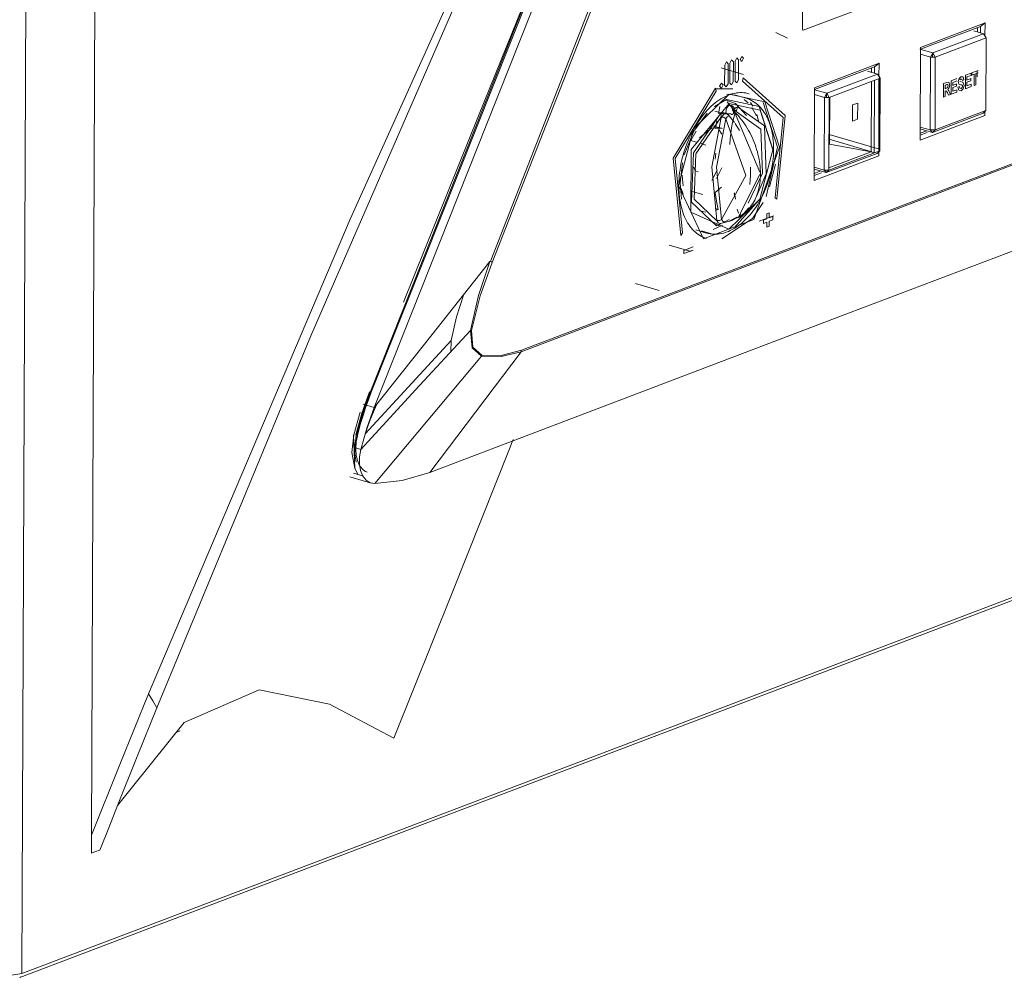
# Model space of a CAD drawing. Header units: millimetres. Extents: x 42289 to 77075, y 302 to 14468.
# Tile 5 of 41: x 45023 to 45163, y 4380 to 4518. Entities that reach past the tile are written whole.
import ezdxf

# ---------------------------------------------------------------- set-up
doc = ezdxf.new("R2010")
doc.units = ezdxf.units.MM
doc.layers.add('G-XREF-____-OTLN', color=8, linetype='Continuous', lineweight=9)
doc.layers.add('M-EQPM-____-OTLN', color=50, linetype='Continuous', lineweight=20)

# ---------------------------------------------------------------- blocks, each defined once
blk = doc.blocks.new('City Class FR - City Class F_iam-1595380-3D Вент копия 1')
at = {"layer": 'G-XREF-____-OTLN'}
for p, q in [((45025.93, 5039.94), (45023.32, 4381.69)), ((45033.24, 4401.39), (45034.25, 4657.91)), ((45073.11, 4464.52), (45105.24, 4545.35)), ((45134.54, 4516.22), (45134.65, 4544.44)), ((45072.99, 4464.62), (45100.45, 4533.72)), ((45162.23, 4526.55), (45134.67, 4516.09)), ((45151.37, 4513.65), (45160.57, 4517.14)), ((45160.57, 4517.14), (45159.92, 4516.64)), ((45160.57, 4517.14), (45160.56, 4515.25)), ((45130.76, 4515.76), (45132.43, 4514.98)), ((45151.38, 4513.39), (45159.92, 4516.64)), ((45160.34, 4515.6), (45153.11, 4512.86)), ((45158.95, 4516.01), (45160.34, 4515.6)), ((45159.49, 4516.47), (45159.48, 4515.85)), ((45159.92, 4516.64), (45159.92, 4515.72)), ((45160.34, 4515.6), (45160.71, 4515.02)), ((45160.71, 4515.02), (45153.48, 4512.27)), ((45160.67, 4504.65), (45160.71, 4515.02)), ((45153.11, 4512.86), (45151.28, 4513.4)), ((45151.32, 4500.45), (45151.37, 4513.65)), ((45151.37, 4512.68), (45152.78, 4512.26)), ((45152.78, 4512.26), (45153.11, 4512.86)), ((45153.11, 4512.86), (45153.1, 4512.27)), ((45153.48, 4512.27), (45153.11, 4512.86)), ((45123.47, 4511.14), (45123.45, 4508.29)), ((45123.45, 4508.29), (45123.47, 4511.14)), ((45123.95, 4508.48), (45123.96, 4511.33)), ((45123.96, 4511.33), (45123.95, 4508.48)), ((45124.21, 4511.43), (45124.2, 4508.58)), ((45124.2, 4508.58), (45124.21, 4511.43)), ((45124.69, 4508.76), (45124.71, 4511.61)), ((45124.71, 4511.61), (45124.69, 4508.76)), ((45124.96, 4511.71), (45124.95, 4508.86)), ((45124.95, 4508.86), (45124.96, 4511.71)), ((45125.44, 4509.05), (45125.45, 4511.9)), ((45125.45, 4511.9), (45125.44, 4509.05)), ((45136.26, 4507.91), (45145.46, 4511.4)), ((45145.46, 4511.4), (45144.81, 4510.9)), ((45145.46, 4511.4), (45145.45, 4509.51)), ((45152.78, 4512.26), (45152.74, 4501.89)), ((45152.78, 4512.26), (45153.48, 4512.27)), ((45153.48, 4512.27), (45153.44, 4501.91)), ((45126.14, 4509.79), (45122.97, 4510.73)), ((45136.27, 4507.65), (45144.81, 4510.9)), ((45145.22, 4509.86), (45138, 4507.12)), ((45143.84, 4510.27), (45145.22, 4509.86)), ((45144.37, 4510.73), (45144.37, 4510.11)), ((45144.81, 4510.9), (45144.81, 4509.98)), ((45145.22, 4509.86), (45145.6, 4509.28)), ((45157.77, 4509.68), (45158.58, 4509.99)), ((45157.77, 4509.68), (45158.58, 4509.99)), ((45158.58, 4509.99), (45158.58, 4509.66)), ((45158.58, 4509.99), (45158.58, 4509.66)), ((45158.71, 4510.04), (45159.57, 4510.36)), ((45158.71, 4510.04), (45159.57, 4510.36)), ((45158.71, 4509.71), (45158.71, 4510.04)), ((45158.71, 4509.71), (45158.71, 4510.04)), ((45159.03, 4509.83), (45158.71, 4509.71)), ((45159.03, 4509.83), (45158.71, 4509.71)), ((45159.02, 4508.24), (45159.03, 4509.83)), ((45159.02, 4508.24), (45159.03, 4509.83)), ((45159.25, 4509.92), (45159.24, 4508.32)), ((45159.25, 4509.92), (45159.24, 4508.32)), ((45159.57, 4510.04), (45159.25, 4509.92)), ((45159.57, 4510.04), (45159.25, 4509.92)), ((45159.46, 4510.32), (45159.46, 4509.45)), ((45126.08, 4509.31), (45126, 4508.83)), ((45126, 4508.83), (45126.08, 4509.31)), ((45138.37, 4506.53), (45145.6, 4509.28)), ((45144.37, 4508.81), (45144.33, 4498.77)), ((45144.8, 4508.98), (45144.76, 4498.65)), ((45145.45, 4509.22), (45145.41, 4498.21)), ((45145.51, 4499.15), (45145.55, 4509.52)), ((45145.6, 4509.28), (45145.56, 4498.91)), ((45154.65, 4506.57), (45154.66, 4508.5)), ((45154.65, 4506.57), (45154.66, 4508.5)), ((45154.66, 4508.5), (45155.12, 4508.67)), ((45154.66, 4508.5), (45155.12, 4508.67)), ((45155.74, 4506.99), (45155.75, 4508.91)), ((45155.74, 4506.99), (45155.75, 4508.91)), ((45155.75, 4508.91), (45156.56, 4509.22)), ((45155.75, 4508.91), (45156.56, 4509.22)), ((45156.55, 4508.89), (45155.97, 4508.67)), ((45156.55, 4508.89), (45155.97, 4508.67)), ((45155.97, 4508.67), (45155.97, 4508.24)), ((45155.97, 4508.67), (45155.97, 4508.24)), ((45155.97, 4508.24), (45156.51, 4508.45)), ((45155.97, 4508.24), (45156.51, 4508.45)), ((45156.51, 4508.45), (45156.51, 4508.13)), ((45156.51, 4508.45), (45156.51, 4508.13)), ((45157.56, 4509.05), (45157.34, 4508.95)), ((45157.56, 4509.05), (45157.34, 4508.95)), ((45157.77, 4507.76), (45157.77, 4509.68)), ((45157.77, 4507.76), (45157.77, 4509.68)), ((45158.58, 4509.66), (45157.99, 4509.44)), ((45158.58, 4509.66), (45157.99, 4509.44)), ((45157.99, 4509.44), (45157.99, 4509.01)), ((45157.99, 4509.44), (45157.99, 4509.01)), ((45157.99, 4509.01), (45158.53, 4509.22)), ((45157.99, 4509.01), (45158.53, 4509.22)), ((45158.53, 4508.89), (45157.99, 4508.69)), ((45158.53, 4508.89), (45157.99, 4508.69)), ((45157.99, 4508.69), (45157.99, 4508.17)), ((45157.99, 4508.69), (45157.99, 4508.17)), ((45157.99, 4508.17), (45158.59, 4508.4)), ((45157.99, 4508.17), (45158.59, 4508.4)), ((45158.53, 4509.22), (45158.53, 4508.89)), ((45158.53, 4509.22), (45158.53, 4508.89)), ((45158.59, 4508.4), (45158.59, 4508.07)), ((45158.59, 4508.4), (45158.59, 4508.07)), ((45122.25, 4507.4), (45122.18, 4507.83)), ((45122.18, 4507.83), (45122.25, 4507.4)), ((45122.24, 4507.75), (45124.63, 4507.74)), ((45124.99, 4506.85), (45123.77, 4507)), ((45124.63, 4507.08), (45123.97, 4506.87)), ((45136.21, 4494.71), (45136.26, 4507.91)), ((45138, 4507.12), (45136.26, 4507.63)), ((45136.26, 4506.94), (45137.67, 4506.52)), ((45137.67, 4506.52), (45138, 4507.12)), ((45137.99, 4507.12), (45137.99, 4506.53)), ((45138.37, 4506.53), (45138, 4507.12)), ((45155.05, 4508.32), (45154.87, 4508.25)), ((45155.05, 4508.32), (45154.87, 4508.25)), ((45154.87, 4508.25), (45154.87, 4507.77)), ((45154.87, 4508.25), (45154.87, 4507.77)), ((45154.87, 4507.77), (45155.03, 4507.83)), ((45154.87, 4507.77), (45155.03, 4507.83)), ((45154.87, 4507.46), (45154.87, 4506.66)), ((45154.87, 4507.46), (45154.87, 4506.66)), ((45155.36, 4506.85), (45155.21, 4507.2)), ((45155.36, 4506.85), (45155.21, 4507.2)), ((45155.63, 4506.94), (45155.36, 4506.85)), ((45155.63, 4506.94), (45155.36, 4506.85)), ((45155.49, 4507.27), (45155.63, 4506.94)), ((45155.49, 4507.27), (45155.63, 4506.94)), ((45156.57, 4507.3), (45155.74, 4506.99)), ((45156.57, 4507.3), (45155.74, 4506.99)), ((45155.97, 4507.92), (45155.96, 4507.4)), ((45155.97, 4507.92), (45155.96, 4507.4)), ((45155.96, 4507.4), (45156.57, 4507.63)), ((45155.96, 4507.4), (45156.57, 4507.63)), ((45156.51, 4508.13), (45155.97, 4507.92)), ((45156.51, 4508.13), (45155.97, 4507.92)), ((45156.57, 4507.63), (45156.57, 4507.3)), ((45156.57, 4507.63), (45156.57, 4507.3)), ((45156.7, 4507.98), (45156.92, 4508.1)), ((45156.7, 4507.98), (45156.92, 4508.1)), ((45158.59, 4508.07), (45157.77, 4507.76)), ((45158.59, 4508.07), (45157.77, 4507.76)), ((45159.24, 4508.32), (45159.02, 4508.24)), ((45159.24, 4508.32), (45159.02, 4508.24)), ((45122, 4505.24), (45123.74, 4506.23)), ((45123.82, 4505.89), (45124.98, 4504.53)), ((45126.53, 4506.4), (45125.02, 4506.84)), ((45126.8, 4505.75), (45126.25, 4506.22)), ((45127.15, 4505.82), (45127.48, 4505.3)), ((45130.99, 4499.42), (45128.95, 4505.8)), ((45137.67, 4506.52), (45137.62, 4496.15)), ((45137.67, 4506.52), (45138.37, 4506.53)), ((45138.33, 4496.17), (45138.37, 4506.53)), ((45138.4, 4499.89), (45138.43, 4506.56)), ((45141.69, 4505.45), (45142.42, 4505.73)), ((45142.42, 4505.73), (45142.41, 4503.42)), ((45154.87, 4506.66), (45154.65, 4506.57)), ((45154.87, 4506.66), (45154.65, 4506.57)), ((45094.49, 4470.5), (45185.26, 4504.98)), ((45123.57, 4504.14), (45122.06, 4504.58)), ((45122.79, 4505.24), (45122.57, 4504.24)), ((45122.62, 4504.22), (45124.37, 4504.17)), ((45122.72, 4504.25), (45123.57, 4504.14)), ((45124.53, 4504.11), (45124.67, 4504.21)), ((45124.95, 4504.32), (45125.01, 4504.44)), ((45124.97, 4504.25), (45128.46, 4495.89)), ((45127.99, 4503.92), (45127.34, 4505.09)), ((45141.68, 4503.14), (45141.69, 4505.45)), ((45153.06, 4501.55), (45160.29, 4504.29)), ((45153.44, 4501.91), (45160.67, 4504.65)), ((45160.67, 4504.65), (45160.29, 4504.29)), ((45160.52, 4504.6), (45160.52, 4503.95)), ((45122.15, 4502.12), (45122.36, 4503.18)), ((45124.88, 4502.96), (45124.11, 4503.92)), ((45124.33, 4504.08), (45124.53, 4504.11)), ((45125.6, 4501.82), (45124.97, 4502.83)), ((45128.03, 4504.08), (45128.35, 4503)), ((45142.41, 4503.42), (45141.68, 4503.14)), ((45160.52, 4503.95), (45151.32, 4500.45)), ((45118.63, 4500.4), (45119.41, 4501.72)), ((45121.61, 4502.14), (45119.89, 4500.79)), ((45123, 4502.22), (45121.61, 4502.14)), ((45123.12, 4502.08), (45121.62, 4502.53)), ((45122.65, 4501.96), (45123.06, 4501.31)), ((45151.32, 4501.43), (45152.27, 4501.79)), ((45152.74, 4501.89), (45151.33, 4502.31)), ((45151.33, 4502.06), (45153.06, 4501.55)), ((45152.32, 4501.52), (45151.33, 4501.14)), ((45153.44, 4501.91), (45152.74, 4501.89)), ((45153.06, 4501.55), (45152.74, 4501.89)), ((45153.06, 4501.55), (45153.44, 4501.91)), ((45119.45, 4500.14), (45118.59, 4500.4)), ((45120.8, 4499.74), (45119.98, 4499.99)), ((45138.35, 4501.26), (45145.51, 4499.15)), ((45144.42, 4498.77), (45138.35, 4500.57)), ((45151.32, 4500.45), (45151.33, 4501.14)), ((45122.12, 4497.73), (45122.21, 4498.57)), ((45130.99, 4499.42), (45129.38, 4492.42)), ((45137.95, 4495.81), (45145.18, 4498.55)), ((45145.56, 4498.91), (45138.33, 4496.17)), ((45138.33, 4496.5), (45144.33, 4498.77)), ((45144.33, 4498.77), (45138.4, 4499.89)), ((45144.33, 4498.77), (45144.76, 4498.65)), ((45145.56, 4498.91), (45145.18, 4498.55)), ((45145.51, 4499.15), (45145.56, 4498.91)), ((45117.13, 4494.31), (45117.44, 4497.22)), ((45145.41, 4498.21), (45136.21, 4494.71)), ((45119.36, 4496.08), (45119.03, 4496.6)), ((45119.45, 4495.97), (45119.67, 4495.91)), ((45122.41, 4496.16), (45121.65, 4494.67)), ((45123.04, 4496.48), (45122.31, 4494.98)), ((45130.73, 4497.02), (45129.86, 4493.79)), ((45136.21, 4496.32), (45137.95, 4495.81)), ((45136.21, 4495.69), (45137.16, 4496.05)), ((45137.62, 4496.15), (45136.22, 4496.57)), ((45137.27, 4495.8), (45136.22, 4495.4)), ((45138.33, 4496.17), (45137.62, 4496.15)), ((45137.95, 4495.81), (45137.62, 4496.15)), ((45137.95, 4495.81), (45138.33, 4496.17)), ((45117.13, 4494.31), (45117.33, 4492.04)), ((45117.44, 4494.88), (45117.42, 4495.44)), ((45117.55, 4493.91), (45117.44, 4494.88)), ((45128.47, 4495.56), (45125.45, 4489.52)), ((45136.21, 4494.71), (45136.22, 4495.4)), ((45117.53, 4492.76), (45117.25, 4493.56)), ((45118.85, 4493.13), (45120.35, 4492.68)), ((45122.09, 4492.97), (45123, 4493.73)), ((45125.03, 4492.08), (45124.85, 4492.92)), ((45125.03, 4492.03), (45124.84, 4492.86)), ((45124.87, 4488), (45128.32, 4491.9)), ((45130.64, 4492.23), (45130.9, 4492.05)), ((45130.9, 4492.05), (45130.64, 4492.23)), ((45120.78, 4490.19), (45119.94, 4490.36)), ((45122.56, 4490.58), (45122.11, 4490.71)), ((45122.56, 4490.58), (45122.17, 4490.41)), ((45125.25, 4490.59), (45125.42, 4490.02)), ((45126.92, 4490.82), (45125.81, 4489.55)), ((45123.5, 4488.78), (45124.12, 4489.13)), ((45125.81, 4489.55), (45125.5, 4489.4)), ((45125.71, 4489.85), (45125.81, 4489.55)), ((45130.42, 4489.67), (45128.36, 4488.89)), ((45129.49, 4489.24), (45128.99, 4489.05)), ((45128.99, 4489.05), (45129.49, 4489.24)), ((45128.99, 4489.05), (45128.99, 4488.58)), ((45128.99, 4488.58), (45128.99, 4489.05)), ((45128.99, 4488.58), (45129.48, 4488.77)), ((45129.48, 4488.77), (45128.99, 4488.58)), ((45129.48, 4488.77), (45129.48, 4488.06)), ((45129.48, 4488.06), (45129.48, 4488.77)), ((45129.82, 4490.07), (45129.49, 4489.94)), ((45129.49, 4489.94), (45129.82, 4490.07)), ((45129.49, 4489.94), (45129.49, 4489.24)), ((45129.49, 4489.24), (45129.49, 4489.94)), ((45129.81, 4488.89), (45130.31, 4489.08)), ((45130.31, 4489.08), (45129.81, 4488.89)), ((45129.81, 4488.18), (45129.81, 4488.89)), ((45129.81, 4488.89), (45129.81, 4488.18)), ((45129.82, 4489.36), (45129.82, 4490.07)), ((45129.82, 4490.07), (45129.82, 4489.36)), ((45130.31, 4489.55), (45129.82, 4489.36)), ((45129.82, 4489.36), (45130.31, 4489.55)), ((45130.31, 4489.08), (45130.31, 4489.55)), ((45130.31, 4489.55), (45130.31, 4489.08)), ((45119.37, 4487.66), (45120.87, 4487.21)), ((45120.14, 4487.51), (45121.6, 4487.07)), ((45121.83, 4487.71), (45123.17, 4488.32)), ((45122.29, 4488.21), (45122.34, 4488.57)), ((45129.48, 4488.06), (45129.81, 4488.18)), ((45129.81, 4488.18), (45129.48, 4488.06)), ((45117.21, 4486.84), (45117.47, 4487.22)), ((45117.47, 4487.22), (45117.21, 4486.84)), ((45120.89, 4486.43), (45120.36, 4486.62)), ((45122.08, 4487.05), (45122.92, 4487.16)), ((45115.54, 4485.5), (45118.7, 4484.57)), ((45118.97, 4485.24), (45117.65, 4484.74)), ((45117.65, 4484.74), (45118.97, 4485.24)), ((45117.65, 4484.27), (45118.97, 4484.77)), ((45118.97, 4484.77), (45117.65, 4484.27)), ((45117.65, 4484.74), (45117.65, 4484.27)), ((45117.65, 4484.27), (45117.65, 4484.74)), ((45110.77, 4480.02), (45114.11, 4479.03)), ((45023, 4381.12), (45267.42, 4473.96)), ((45070.05, 4399.44), (45267.74, 4474.53)), ((45084.46, 4470.3), (45084.47, 4471.91)), ((45088.82, 4469.65), (45091.6, 4469.6)), ((45091.6, 4469.6), (45094.46, 4470.29)), ((45073.1, 4464.51), (45072.99, 4464.62)), ((45073.52, 4462.35), (45071.96, 4462.81)), ((45073.54, 4462.06), (45073.85, 4462.75)), ((45071.53, 4461.67), (45070.61, 4458.45)), ((45070.76, 4453.66), (45070.59, 4458.44)), ((45070.76, 4456.54), (45070.96, 4458.39)), ((45071.14, 4458.38), (45070.99, 4458.38)), ((45070.89, 4456.58), (45071.6, 4456.37)), ((45070.06, 4452.47), (45073.08, 4451.58)), ((45070.58, 4452.99), (45072.01, 4452.57)), ((45045.27, 4416.03), (45045.87, 4416.27)), ((45023.32, 4381.69), (45070.05, 4399.44)), ((45023, 4381.12), (45023.14, 4381.21))]:
    blk.add_line(p, q, dxfattribs=at)
for points in [[(45041.37, 4421.54, 0), (45070.09, 4489.17, 0), (45100.36, 4556.31, 0)], [(45105.65, 4543.19, 0), (45089.58, 4502.77, 0), (45073.52, 4462.35, 0)], [(45104.17, 4542.91, 0), (45088.37, 4503.89, 0), (45077.7, 4477.38, 0)], [(45090.12, 4483.28, 0), (45101.21, 4511.66, 0), (45112.29, 4540.03, 0)], [(45112.59, 4539.88, 0), (45101.47, 4511.46, 0), (45090.34, 4483.03, 0)], [(45087.42, 4525.27, 0), (45064.49, 4472.56, 0), (45042.53, 4419.55, 0)], [(45134.67, 4516.09, 0), (45134.58, 4516.11, 0), (45134.54, 4516.22, 0)], [(45123.96, 4511.33, 0), (45123.71, 4511.59, 0), (45123.47, 4511.14, 0)], [(45123.47, 4511.14, 0), (45123.71, 4511.59, 0), (45123.96, 4511.33, 0)], [(45124.71, 4511.61, 0), (45124.46, 4511.87, 0), (45124.21, 4511.43, 0)], [(45124.21, 4511.43, 0), (45124.46, 4511.87, 0), (45124.71, 4511.61, 0)], [(45125.45, 4511.9, 0), (45125.21, 4512.16, 0), (45124.96, 4511.71, 0)], [(45124.96, 4511.71, 0), (45125.21, 4512.16, 0), (45125.45, 4511.9, 0)], [(45126.16, 4512.1, 0), (45125.91, 4512.36, 0), (45125.66, 4511.91, 0)], [(45125.66, 4511.91, 0), (45125.91, 4512.36, 0), (45126.16, 4512.1, 0)], [(45125.66, 4511.91, 0), (45125.91, 4511.64, 0), (45126.16, 4512.1, 0)], [(45126.16, 4512.1, 0), (45125.91, 4511.64, 0), (45125.66, 4511.91, 0)], [(45123.25, 4508.32, 0), (45123, 4508.58, 0), (45122.74, 4508.13, 0)], [(45122.74, 4508.13, 0), (45123, 4508.58, 0), (45123.25, 4508.32, 0)], [(45123.45, 4508.29, 0), (45123.7, 4508.03, 0), (45123.95, 4508.48, 0)], [(45123.95, 4508.48, 0), (45123.7, 4508.03, 0), (45123.45, 4508.29, 0)], [(45124.2, 4508.58, 0), (45124.45, 4508.32, 0), (45124.69, 4508.76, 0)], [(45124.69, 4508.76, 0), (45124.45, 4508.32, 0), (45124.2, 4508.58, 0)], [(45124.95, 4508.86, 0), (45125.19, 4508.6, 0), (45125.44, 4509.05, 0)], [(45125.44, 4509.05, 0), (45125.19, 4508.6, 0), (45124.95, 4508.86, 0)], [(45126, 4508.83, 0), (45131.78, 4503.65, 0), (45130.64, 4492.23, 0)], [(45130.64, 4492.23, 0), (45131.78, 4503.65, 0), (45126, 4508.83, 0)], [(45130.9, 4492.05, 0), (45132.09, 4503.93, 0), (45126.08, 4509.31, 0)], [(45126.08, 4509.31, 0), (45132.09, 4503.93, 0), (45130.9, 4492.05, 0)], [(45155.21, 4508.37, 0), (45155.13, 4508.35, 0), (45155.05, 4508.32, 0)], [(45155.21, 4508.37, 0), (45155.13, 4508.35, 0), (45155.05, 4508.32, 0)], [(45155.12, 4508.67, 0), (45155.43, 4508.68, 0), (45155.54, 4508.29, 0)], [(45155.12, 4508.67, 0), (45155.43, 4508.68, 0), (45155.54, 4508.29, 0)], [(45155.32, 4508.18, 0), (45155.29, 4508.32, 0), (45155.21, 4508.37, 0)], [(45155.32, 4508.18, 0), (45155.29, 4508.32, 0), (45155.21, 4508.37, 0)], [(45156.74, 4508.79, 0), (45156.86, 4509.23, 0), (45157.14, 4509.47, 0)], [(45156.74, 4508.79, 0), (45156.86, 4509.23, 0), (45157.14, 4509.47, 0)], [(45156.84, 4508.44, 0), (45156.77, 4508.59, 0), (45156.74, 4508.79, 0)], [(45156.84, 4508.44, 0), (45156.77, 4508.59, 0), (45156.74, 4508.79, 0)], [(45157.09, 4508.34, 0), (45156.96, 4508.37, 0), (45156.84, 4508.44, 0)], [(45157.09, 4508.34, 0), (45156.96, 4508.37, 0), (45156.84, 4508.44, 0)], [(45157.14, 4509.15, 0), (45157.06, 4509.11, 0), (45156.99, 4509.03, 0)], [(45157.14, 4509.15, 0), (45157.06, 4509.11, 0), (45156.99, 4509.03, 0)], [(45156.99, 4508.79, 0), (45157.41, 4508.7, 0), (45157.58, 4508.25, 0)], [(45156.99, 4508.79, 0), (45157.41, 4508.7, 0), (45157.58, 4508.25, 0)], [(45157.27, 4508.33, 0), (45157.18, 4508.34, 0), (45157.09, 4508.34, 0)], [(45157.27, 4508.33, 0), (45157.18, 4508.34, 0), (45157.09, 4508.34, 0)], [(45157.14, 4509.47, 0), (45157.45, 4509.44, 0), (45157.56, 4509.05, 0)], [(45157.14, 4509.47, 0), (45157.45, 4509.44, 0), (45157.56, 4509.05, 0)], [(45157.34, 4508.95, 0), (45157.28, 4509.13, 0), (45157.14, 4509.15, 0)], [(45157.34, 4508.95, 0), (45157.28, 4509.13, 0), (45157.14, 4509.15, 0)], [(45122.18, 4507.83, 0), (45116.11, 4497.87, 0), (45117.21, 4486.84, 0)], [(45117.21, 4486.84, 0), (45116.11, 4497.87, 0), (45122.18, 4507.83, 0)], [(45117.47, 4487.22, 0), (45116.42, 4497.82, 0), (45122.25, 4507.4, 0)], [(45122.25, 4507.4, 0), (45116.42, 4497.82, 0), (45117.47, 4487.22, 0)], [(45116.88, 4493.96, 0), (45119.02, 4502.06, 0), (45124.12, 4507.01, 0)], [(45126.97, 4507.05, 0), (45126.72, 4507.11, 0), (45126.46, 4507.16, 0), (45126.21, 4507.19, 0), (45125.94, 4507.21, 0), (45125.68, 4507.21, 0), (45125.41, 4507.19, 0), (45125.14, 4507.16, 0), (45124.86, 4507.11, 0), (45124.59, 4507.05, 0), (45124.31, 4506.97, 0), (45124.03, 4506.87, 0), (45123.76, 4506.75, 0), (45123.48, 4506.62, 0), (45123.2, 4506.48, 0), (45122.92, 4506.32, 0), (45122.64, 4506.14, 0), (45122.37, 4505.95, 0), (45122.1, 4505.74, 0), (45121.83, 4505.52, 0), (45121.56, 4505.28, 0), (45121.3, 4505.03, 0), (45121.04, 4504.77, 0), (45120.79, 4504.49, 0), (45120.54, 4504.2, 0), (45120.29, 4503.9, 0), (45120.06, 4503.59, 0), (45119.82, 4503.26, 0), (45119.6, 4502.93, 0), (45119.38, 4502.58, 0), (45119.17, 4502.23, 0), (45118.97, 4501.86, 0), (45118.77, 4501.49, 0), (45118.59, 4501.11, 0), (45118.41, 4500.73, 0), (45118.24, 4500.33, 0), (45118.08, 4499.93, 0), (45117.93, 4499.53, 0), (45117.79, 4499.12, 0), (45117.66, 4498.71, 0), (45117.54, 4498.29, 0), (45117.43, 4497.87, 0), (45117.33, 4497.45, 0), (45117.24, 4497.03, 0), (45117.16, 4496.61, 0), (45117.1, 4496.19, 0), (45117.04, 4495.77, 0), (45117, 4495.35, 0), (45116.97, 4494.93, 0), (45116.94, 4494.52, 0), (45116.93, 4494.1, 0), (45116.93, 4494, 0)], [(45122.74, 4508.13, 0), (45123, 4507.86, 0), (45123.25, 4508.32, 0)], [(45123.25, 4508.32, 0), (45123, 4507.86, 0), (45122.74, 4508.13, 0)], [(45124.12, 4507.01, 0), (45129.19, 4505.92, 0), (45131.27, 4499.43, 0)], [(45155.21, 4507.2, 0), (45155.1, 4507.43, 0), (45154.92, 4507.48, 0)], [(45155.21, 4507.2, 0), (45155.1, 4507.43, 0), (45154.92, 4507.48, 0)], [(45155.03, 4507.83, 0), (45155.23, 4507.93, 0), (45155.32, 4508.18, 0)], [(45155.03, 4507.83, 0), (45155.23, 4507.93, 0), (45155.32, 4508.18, 0)], [(45155.54, 4508.29, 0), (45155.47, 4507.92, 0), (45155.25, 4507.65, 0)], [(45155.54, 4508.29, 0), (45155.47, 4507.92, 0), (45155.25, 4507.65, 0)], [(45155.25, 4507.65, 0), (45155.39, 4507.49, 0), (45155.49, 4507.27, 0)], [(45155.25, 4507.65, 0), (45155.39, 4507.49, 0), (45155.49, 4507.27, 0)], [(45157.15, 4507.49, 0), (45156.82, 4507.55, 0), (45156.7, 4507.98, 0)], [(45157.15, 4507.49, 0), (45156.82, 4507.55, 0), (45156.7, 4507.98, 0)], [(45156.92, 4508.1, 0), (45156.98, 4507.86, 0), (45157.15, 4507.82, 0)], [(45156.92, 4508.1, 0), (45156.98, 4507.86, 0), (45157.15, 4507.82, 0)], [(45157.58, 4508.25, 0), (45157.46, 4507.76, 0), (45157.15, 4507.49, 0)], [(45157.58, 4508.25, 0), (45157.46, 4507.76, 0), (45157.15, 4507.49, 0)], [(45157.15, 4507.82, 0), (45157.3, 4507.94, 0), (45157.37, 4508.16, 0)], [(45157.15, 4507.82, 0), (45157.3, 4507.94, 0), (45157.37, 4508.16, 0)], [(45157.37, 4508.16, 0), (45157.34, 4508.28, 0), (45157.27, 4508.33, 0)], [(45157.37, 4508.16, 0), (45157.34, 4508.28, 0), (45157.27, 4508.33, 0)], [(45124.11, 4505.65, 0), (45118.69, 4499.12, 0), (45118.66, 4490.16, 0), (45124.04, 4487.74, 0)], [(45126.57, 4503.93, 0), (45125.01, 4505.66, 0), (45123.55, 4506.18, 0)], [(45123.74, 4506.23, 0), (45128.37, 4505.23, 0), (45130.27, 4499.3, 0)], [(45126.53, 4506.4, 0), (45126.78, 4506.31, 0), (45127.03, 4506.21, 0), (45127.27, 4506.1, 0), (45127.51, 4505.96, 0), (45127.74, 4505.82, 0), (45127.96, 4505.65, 0), (45128.17, 4505.48, 0), (45128.37, 4505.29, 0), (45128.57, 4505.08, 0), (45128.76, 4504.87, 0), (45128.93, 4504.64, 0), (45129.1, 4504.4, 0), (45129.26, 4504.14, 0), (45129.41, 4503.88, 0), (45129.55, 4503.6, 0), (45129.68, 4503.32, 0), (45129.8, 4503.02, 0), (45129.91, 4502.72, 0), (45130.01, 4502.41, 0), (45130.1, 4502.09, 0), (45130.18, 4501.76, 0), (45130.25, 4501.42, 0), (45130.31, 4501.08, 0), (45130.35, 4500.73, 0), (45130.39, 4500.37, 0), (45130.42, 4500.01, 0), (45130.44, 4499.65, 0), (45130.44, 4499.28, 0), (45130.44, 4498.91, 0), (45130.43, 4498.53, 0), (45130.4, 4498.15, 0), (45130.37, 4497.77, 0), (45130.32, 4497.39, 0), (45130.27, 4497.01, 0), (45130.2, 4496.63, 0), (45130.13, 4496.24, 0), (45130.04, 4495.86, 0), (45129.95, 4495.48, 0), (45129.85, 4495.1, 0), (45129.73, 4494.73, 0), (45129.61, 4494.35, 0), (45129.48, 4493.99, 0), (45129.34, 4493.62, 0), (45129.19, 4493.26, 0), (45129.03, 4492.91, 0), (45128.87, 4492.56, 0), (45128.69, 4492.22, 0), (45128.51, 4491.88, 0), (45128.33, 4491.55, 0), (45128.13, 4491.23, 0), (45127.93, 4490.92, 0), (45127.72, 4490.62, 0), (45127.5, 4490.33, 0), (45127.28, 4490.05, 0), (45127.06, 4489.77, 0), (45126.82, 4489.51, 0), (45126.59, 4489.26, 0), (45126.34, 4489.02, 0), (45126.1, 4488.79, 0), (45125.85, 4488.58, 0), (45125.59, 4488.37, 0), (45125.33, 4488.18, 0), (45125.07, 4488.01, 0), (45124.81, 4487.85, 0), (45124.54, 4487.7, 0), (45124.27, 4487.56, 0), (45124, 4487.44, 0), (45123.84, 4487.38, 0)], [(45124.11, 4505.65, 0), (45128.52, 4504.7, 0), (45130.32, 4499.06, 0)], [(45185.24, 4504.78, 0), (45162.55, 4496.16, 0), (45139.85, 4487.53, 0), (45117.16, 4478.91, 0), (45094.46, 4470.29, 0)], [(45094.46, 4470.29, 0), (45117.16, 4478.91, 0), (45139.85, 4487.53, 0), (45162.55, 4496.16, 0), (45185.24, 4504.78, 0)], [(45117.71, 4498.36, 0), (45119.08, 4501.7, 0), (45120.96, 4504.29, 0)], [(45122.29, 4488.21, 0), (45118.76, 4491.6, 0), (45119.04, 4498.63, 0), (45122.93, 4504.27, 0)], [(45122.92, 4503.68, 0), (45122.95, 4503.97, 0), (45122.93, 4504.27, 0)], [(45122.93, 4504.27, 0), (45123.24, 4504.37, 0), (45123.51, 4504.27, 0)], [(45123.51, 4504.27, 0), (45123.23, 4503.99, 0), (45122.99, 4503.67, 0)], [(45123.51, 4504.27, 0), (45123.54, 4504.28, 0), (45123.56, 4504.3, 0), (45123.59, 4504.31, 0), (45123.62, 4504.33, 0), (45123.63, 4504.34, 0)], [(45124.11, 4503.92, 0), (45123.83, 4504.14, 0), (45123.51, 4504.27, 0)], [(45124.11, 4505.41, 0), (45123.72, 4504.98, 0), (45123.63, 4504.34, 0)], [(45123.63, 4504.34, 0), (45123.85, 4504.2, 0), (45124.1, 4504.11, 0)], [(45124.58, 4504.7, 0), (45124.5, 4505.28, 0), (45124.11, 4505.41, 0)], [(45124.95, 4504.4, 0), (45124.76, 4503.68, 0), (45124.59, 4502.94, 0), (45124.45, 4502.18, 0), (45124.34, 4501.41, 0), (45124.25, 4500.62, 0), (45124.19, 4499.83, 0)], [(45124.32, 4505.42, 0), (45124.37, 4505.41, 0), (45124.41, 4505.39, 0), (45124.46, 4505.37, 0), (45124.5, 4505.35, 0), (45124.54, 4505.32, 0), (45124.57, 4505.29, 0), (45124.61, 4505.27, 0), (45124.64, 4505.24, 0), (45124.67, 4505.21, 0), (45124.69, 4505.18, 0), (45124.71, 4505.15, 0), (45124.74, 4505.12, 0), (45124.75, 4505.09, 0), (45124.77, 4505.06, 0), (45124.79, 4505.03, 0), (45124.8, 4505, 0), (45124.81, 4504.97, 0), (45124.82, 4504.95, 0), (45124.83, 4504.92, 0), (45124.84, 4504.89, 0), (45124.84, 4504.87, 0), (45124.85, 4504.84, 0), (45124.85, 4504.82, 0), (45124.85, 4504.8, 0), (45124.86, 4504.77, 0), (45124.86, 4504.75, 0), (45124.86, 4504.73, 0), (45124.86, 4504.71, 0), (45124.86, 4504.69, 0), (45124.86, 4504.67, 0), (45124.86, 4504.65, 0), (45124.86, 4504.63, 0), (45124.85, 4504.61, 0), (45124.85, 4504.59, 0), (45124.85, 4504.57, 0), (45124.84, 4504.55, 0), (45124.84, 4504.53, 0), (45124.84, 4504.51, 0), (45124.83, 4504.5, 0), (45124.83, 4504.48, 0), (45124.82, 4504.46, 0), (45124.81, 4504.44, 0), (45124.81, 4504.43, 0), (45124.8, 4504.41, 0), (45124.79, 4504.39, 0), (45124.78, 4504.37, 0), (45124.77, 4504.36, 0), (45124.77, 4504.34, 0), (45124.76, 4504.32, 0), (45124.74, 4504.3, 0), (45124.73, 4504.29, 0), (45124.72, 4504.27, 0), (45124.71, 4504.25, 0), (45124.69, 4504.23, 0), (45124.68, 4504.22, 0), (45124.66, 4504.2, 0)], [(45124.73, 4504.35, 0), (45124.7, 4504.52, 0), (45124.58, 4504.7, 0)], [(45124.63, 4504.71, 0), (45124.65, 4504.71, 0), (45124.68, 4504.72, 0), (45124.7, 4504.72, 0), (45124.73, 4504.73, 0), (45124.74, 4504.73, 0)], [(45124.68, 4504.72, 0), (45124.78, 4504.49, 0), (45124.97, 4504.25, 0)], [(45124.74, 4504.73, 0), (45125, 4505.04, 0), (45125.29, 4505.17, 0)], [(45124.74, 4504.73, 0), (45124.99, 4504.72, 0), (45125.06, 4504.51, 0)], [(45125.08, 4504.05, 0), (45125.12, 4504.23, 0), (45124.97, 4504.25, 0)], [(45125.29, 4505.17, 0), (45125.22, 4504.83, 0), (45125.09, 4504.51, 0)], [(45125.09, 4504.51, 0), (45128.63, 4502.03, 0), (45128.84, 4495.74, 0), (45126.79, 4491.45, 0)], [(45125.93, 4489.8, 0), (45126.15, 4489.95, 0), (45126.37, 4490.12, 0), (45126.57, 4490.31, 0), (45126.77, 4490.5, 0), (45126.96, 4490.71, 0), (45127.14, 4490.93, 0), (45127.31, 4491.16, 0), (45127.47, 4491.4, 0), (45127.61, 4491.65, 0), (45127.75, 4491.91, 0), (45127.88, 4492.18, 0), (45128, 4492.46, 0), (45128.1, 4492.75, 0), (45128.2, 4493.04, 0), (45128.28, 4493.35, 0), (45128.35, 4493.66, 0), (45128.41, 4493.97, 0), (45128.47, 4494.29, 0), (45128.5, 4494.62, 0), (45128.53, 4494.95, 0), (45128.55, 4495.29, 0), (45128.56, 4495.63, 0), (45128.55, 4495.97, 0), (45128.54, 4496.32, 0), (45128.51, 4496.67, 0), (45128.47, 4497.02, 0), (45128.42, 4497.37, 0), (45128.36, 4497.72, 0), (45128.29, 4498.08, 0), (45128.21, 4498.43, 0), (45128.12, 4498.78, 0), (45128.02, 4499.13, 0), (45127.91, 4499.48, 0), (45127.79, 4499.83, 0), (45127.66, 4500.17, 0), (45127.52, 4500.51, 0), (45127.37, 4500.85, 0), (45127.21, 4501.18, 0), (45127.04, 4501.51, 0), (45126.87, 4501.83, 0), (45126.68, 4502.15, 0), (45126.49, 4502.46, 0), (45126.29, 4502.76, 0), (45126.08, 4503.06, 0), (45125.87, 4503.35, 0), (45125.64, 4503.63, 0), (45125.42, 4503.9, 0), (45125.18, 4504.16, 0), (45125.11, 4504.24, 0)], [(45125.29, 4505.17, 0), (45129.14, 4502.47, 0), (45129.37, 4495.63, 0), (45127.94, 4492.3, 0)], [(45122.33, 4488.94, 0), (45119.1, 4492.04, 0), (45119.36, 4498.5, 0), (45122.92, 4503.68, 0)], [(45122.96, 4503.68, 0), (45121.62, 4496.62, 0), (45122.37, 4488.97, 0)], [(45123.61, 4503.49, 0), (45122.31, 4496.61, 0), (45123.03, 4489.15, 0)], [(45122.99, 4503.67, 0), (45123.33, 4503.7, 0), (45123.61, 4503.49, 0)], [(45123.61, 4503.49, 0), (45126.49, 4495.41, 0), (45123.03, 4489.15, 0)], [(45123.61, 4503.49, 0), (45123.83, 4503.74, 0), (45124.11, 4503.92, 0)], [(45122.15, 4502.12, 0), (45122.84, 4502.14, 0), (45123.12, 4502.08, 0)], [(45116.88, 4493.96, 0), (45120.45, 4486.39, 0), (45127.64, 4489.12, 0), (45131.27, 4499.43, 0)], [(45130.32, 4499.06, 0), (45128.47, 4492.04, 0), (45124.04, 4487.74, 0)], [(45200.83, 4498.45, 0), (45170.98, 4487.11, 0), (45141.13, 4475.78, 0), (45111.28, 4464.44, 0), (45081.43, 4453.1, 0)], [(45081.43, 4453.1, 0), (45111.28, 4464.44, 0), (45141.13, 4475.78, 0), (45170.98, 4487.11, 0), (45200.83, 4498.45, 0)], [(45127.03, 4494.11, 0), (45127.16, 4495.39, 0), (45127.14, 4496.58, 0)], [(45120.89, 4486.43, 0), (45120.64, 4486.51, 0), (45120.4, 4486.6, 0), (45120.17, 4486.72, 0), (45119.94, 4486.84, 0), (45119.72, 4486.99, 0), (45119.5, 4487.15, 0), (45119.29, 4487.32, 0), (45119.09, 4487.51, 0), (45118.89, 4487.72, 0), (45118.7, 4487.93, 0), (45118.52, 4488.17, 0), (45118.35, 4488.41, 0), (45118.19, 4488.68, 0), (45118.03, 4488.95, 0), (45117.89, 4489.24, 0), (45117.75, 4489.53, 0), (45117.62, 4489.85, 0), (45117.51, 4490.17, 0), (45117.4, 4490.5, 0), (45117.31, 4490.84, 0), (45117.22, 4491.2, 0), (45117.15, 4491.56, 0), (45117.08, 4491.93, 0), (45117.03, 4492.31, 0), (45116.99, 4492.69, 0), (45116.96, 4493.08, 0), (45116.94, 4493.48, 0), (45116.93, 4493.88, 0), (45116.93, 4494, 0)], [(45122.56, 4490.58, 0), (45122.32, 4491.76, 0), (45122.11, 4492.95, 0)], [(45128.94, 4491.56, 0), (45127.42, 4489.3, 0), (45123.04, 4486.36, 0)], [(45122.85, 4488.58, 0), (45122.56, 4488.65, 0), (45122.38, 4488.92, 0)], [(45123.03, 4489.15, 0), (45122.74, 4489.01, 0), (45122.41, 4489, 0)], [(45125.21, 4489.46, 0), (45124.03, 4488.85, 0), (45122.87, 4488.58, 0)], [(45122.88, 4488.58, 0), (45123.22, 4488.67, 0), (45123.5, 4488.78, 0)], [(45123.03, 4489.15, 0), (45123.24, 4488.87, 0), (45123.5, 4488.78, 0)], [(45126.03, 4489.87, 0), (45125.68, 4489.64, 0), (45125.34, 4489.44, 0), (45125.03, 4489.27, 0), (45124.74, 4489.13, 0), (45124.47, 4489.01, 0), (45124.21, 4488.9, 0), (45124.01, 4488.83, 0)], [(45120.87, 4487.21, 0), (45121.13, 4487.14, 0), (45121.4, 4487.09, 0), (45121.66, 4487.06, 0), (45121.93, 4487.04, 0), (45122.2, 4487.04, 0), (45122.48, 4487.06, 0), (45122.75, 4487.09, 0), (45123.03, 4487.14, 0), (45123.3, 4487.21, 0), (45123.58, 4487.29, 0), (45123.84, 4487.38, 0)], [(45122.87, 4488.58, 0), (45122.59, 4488.3, 0), (45122.29, 4488.21, 0)], [(45090.02, 4483.13, 0), (45081.77, 4472.74, 0), (45073.52, 4462.35, 0)], [(45090.02, 4483.13, 0), (45088.4, 4478.3, 0), (45087.25, 4473.33, 0)], [(45090.02, 4483.13, 0), (45090.07, 4483.21, 0), (45090.12, 4483.28, 0)], [(45090.08, 4483.17, 0), (45090.22, 4483.1, 0), (45090.34, 4483.03, 0)], [(45090.34, 4483.03, 0), (45088.6, 4478.26, 0), (45087.4, 4473.32, 0)], [(45084.47, 4471.91, 0), (45085.24, 4475.26, 0), (45086.27, 4478.48, 0)], [(45087.25, 4473.33, 0), (45079.42, 4464.85, 0), (45071.6, 4456.37, 0)], [(45087.4, 4473.32, 0), (45087.33, 4473.32, 0), (45087.25, 4473.33, 0)], [(45087.25, 4473.33, 0), (45087.49, 4470.86, 0), (45088.82, 4469.65, 0)], [(45087.4, 4473.32, 0), (45087.59, 4470.95, 0), (45088.87, 4469.81, 0)], [(45084.47, 4471.91, 0), (45078.35, 4465.24, 0), (45072.24, 4458.58, 0)], [(45088.87, 4469.81, 0), (45091.63, 4469.78, 0), (45094.49, 4470.5, 0)], [(45094.49, 4470.5, 0), (45094.48, 4470.4, 0), (45094.46, 4470.29, 0)], [(45088.82, 4469.65, 0), (45081.22, 4460.58, 0), (45073.62, 4451.51, 0)], [(45094.46, 4470.29, 0), (45087.95, 4461.7, 0), (45081.43, 4453.1, 0)], [(45088.87, 4469.81, 0), (45088.86, 4469.77, 0), (45088.85, 4469.73, 0), (45088.84, 4469.69, 0), (45088.82, 4469.65, 0)], [(45070.89, 4458.47, 0), (45071.76, 4461.55, 0), (45072.84, 4464.56, 0)], [(45072.96, 4464.63, 0), (45071.86, 4461.55, 0), (45070.96, 4458.39, 0)], [(45070.99, 4458.38, 0), (45071.88, 4461.54, 0), (45072.99, 4464.62, 0)], [(45073.11, 4464.52, 0), (45072.69, 4463.43, 0), (45072.3, 4462.32, 0), (45071.93, 4461.2, 0), (45071.59, 4460.08, 0), (45071.28, 4458.94, 0), (45071.14, 4458.37, 0)], [(45071.6, 4456.37, 0), (45072.46, 4459.4, 0), (45073.52, 4462.35, 0)], [(45072.24, 4458.58, 0), (45072.85, 4460.34, 0), (45073.54, 4462.06, 0)], [(45071.2, 4452.86, 0), (45070.77, 4453.67, 0), (45070.33, 4455.92, 0), (45070.61, 4458.45, 0)], [(45070.99, 4458.38, 0), (45070.76, 4457.04, 0), (45070.75, 4455.75, 0), (45070.96, 4454.57, 0)], [(45072.54, 4453.14, 0), (45072.44, 4453.17, 0), (45072.35, 4453.21, 0), (45072.27, 4453.25, 0), (45072.18, 4453.3, 0), (45072.09, 4453.36, 0), (45072.01, 4453.42, 0), (45071.93, 4453.49, 0), (45071.85, 4453.56, 0), (45071.77, 4453.65, 0), (45071.69, 4453.74, 0), (45071.61, 4453.83, 0), (45071.54, 4453.94, 0), (45071.47, 4454.05, 0), (45071.4, 4454.17, 0), (45071.34, 4454.29, 0), (45071.28, 4454.43, 0), (45071.22, 4454.57, 0), (45071.17, 4454.71, 0), (45071.12, 4454.86, 0), (45071.08, 4455.02, 0), (45071.04, 4455.19, 0), (45071, 4455.35, 0), (45070.97, 4455.53, 0), (45070.95, 4455.71, 0), (45070.93, 4455.89, 0), (45070.92, 4456.08, 0), (45070.91, 4456.27, 0), (45070.9, 4456.46, 0), (45070.91, 4456.65, 0), (45070.91, 4456.85, 0), (45070.93, 4457.05, 0), (45070.94, 4457.26, 0), (45070.97, 4457.46, 0), (45071, 4457.66, 0), (45071.03, 4457.87, 0), (45071.07, 4458.07, 0), (45071.12, 4458.28, 0), (45071.14, 4458.37, 0)], [(45092.88, 4456.71, 0), (45084.61, 4435.96, 0), (45076.34, 4415.22, 0)], [(45093.31, 4457.78, 0), (45093.09, 4457.24, 0), (45092.88, 4456.71, 0)], [(45071.6, 4456.37, 0), (45071.42, 4455.31, 0), (45071.41, 4454.29, 0), (45071.58, 4453.35, 0), (45071.9, 4452.57, 0), (45072.37, 4451.98, 0), (45072.96, 4451.62, 0), (45073.62, 4451.51, 0)], [(45073.62, 4451.51, 0), (45077.5, 4451.95, 0), (45081.43, 4453.1, 0)], [(45041.37, 4421.54, 0), (45037.28, 4411.47, 0), (45033.24, 4401.39, 0)], [(45036.95, 4405.65, 0), (45046.43, 4417.48, 0), (45057.13, 4422.14, 0), (45067.17, 4420.06, 0), (45076.34, 4415.22, 0)], [(45042.53, 4419.55, 0), (45041.97, 4420.54, 0), (45041.37, 4421.54, 0)], [(45042.53, 4419.55, 0), (45039.73, 4412.6, 0), (45036.95, 4405.65, 0)], [(45036.95, 4405.65, 0), (45035.68, 4402.47, 0), (45034.41, 4399.29, 0)], [(45033.23, 4398.84, 0), (45033.23, 4400.12, 0), (45033.24, 4401.39, 0)], [(45034.41, 4399.29, 0), (45033.82, 4399.07, 0), (45033.23, 4398.84, 0)], [(45002.15, 4381.28, 0), (45013.04, 4380.02, 0), (45023.32, 4381.69, 0)]]:
    blk.add_polyline3d(points, dxfattribs=at)
blk = doc.blocks.new('City Class FR - City Class 25 FR-1553726-3D Вент копия 1')
blk.add_blockref('City Class FR - City Class F_iam-1595380-3D Вент копия 1', (0, 0))

msp = doc.modelspace()

# ---------------------------------------------------------------- block references
at = {"layer": 'M-EQPM-____-OTLN'}
msp.add_blockref('City Class FR - City Class 25 FR-1553726-3D Вент копия 1', (0, 0), dxfattribs=at)

doc.saveas('drawing.dxf')
